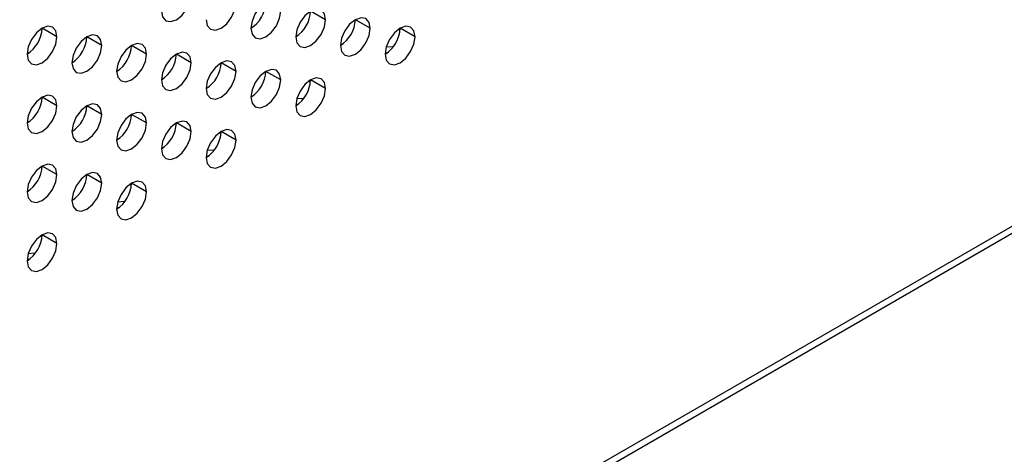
# Model space of a CAD drawing. Header units: millimetres. Extents: x 0 to 1118, y 0 to 864.
# Tile 167 of 256: x 968.58 to 973.25, y 649.1 to 651.16. Entities that reach past the tile are written whole.
import ezdxf

# ---------------------------------------------------------------- set-up
doc = ezdxf.new("R2010")
doc.units = ezdxf.units.MM

msp = doc.modelspace()

# ---------------------------------------------------------------- linework, layer by layer
at = {"color": 7, "linetype": 'Continuous', "lineweight": 25}
for p, q in [((945.6338, 634.1837), (1007.2515, 669.7548)), ((1007.2225, 669.7719), (945.7042, 634.2581)), ((970.0287, 651.1582), (969.958, 651.1991)), ((970.2408, 651.1174), (970.1701, 651.1582)), ((968.7559, 651.0767), (968.6852, 651.1175)), ((970.3731, 651.1114), (970.3819, 651.1098)), ((970.4529, 651.0765), (970.3822, 651.1174)), ((968.968, 651.0358), (968.8973, 651.0767)), ((969.1802, 650.995), (969.1094, 651.0358)), ((969.3923, 650.9542), (969.3216, 650.995)), ((970.3197, 651.0002), (970.3118, 651.0017)), ((969.6044, 650.9133), (969.5337, 650.9541)), ((969.8165, 650.8725), (969.7458, 650.9133)), ((969.9488, 650.8665), (969.9577, 650.8649)), ((970.0287, 650.8316), (969.958, 650.8724)), ((968.7559, 650.7501), (968.6852, 650.7909)), ((969.8954, 650.7552), (969.8875, 650.7567)), ((968.968, 650.7092), (968.8973, 650.7501)), ((969.1802, 650.6684), (969.1094, 650.7092)), ((969.3923, 650.6275), (969.3216, 650.6684)), ((969.5246, 650.6216), (969.5334, 650.6199)), ((969.6044, 650.5867), (969.5337, 650.6275)), ((969.4712, 650.5103), (969.4632, 650.5118)), ((968.7559, 650.4235), (968.6852, 650.4643)), ((968.968, 650.3826), (968.8973, 650.4234)), ((969.1802, 650.3418), (969.1094, 650.3826)), ((969.1003, 650.3767), (969.1091, 650.375)), ((969.0469, 650.2654), (969.039, 650.2669)), ((968.6761, 650.1317), (968.6849, 650.1301)), ((968.7559, 650.0968), (968.6852, 650.1377)), ((968.6227, 650.0205), (968.6147, 650.022))]:
    msp.add_line(p, q, dxfattribs=at)
at = {"color": 7, "linetype": 'Continuous', "lineweight": 25, "flags": 128}
for points in [[(969.2509, 651.1991), (969.2562, 651.171), (969.2716, 651.1533), (969.2945, 651.1489), (969.3216, 651.1583), (969.3486, 651.1801), (969.3716, 651.2111), (969.3869, 651.2464), (969.3923, 651.2808)], [(969.463, 651.1583), (969.4684, 651.1301), (969.4837, 651.1125), (969.5066, 651.108), (969.5337, 651.1175), (969.5608, 651.1393), (969.5837, 651.1702), (969.599, 651.2056), (969.6044, 651.2399)], [(969.8165, 651.1991), (969.8112, 651.2272), (969.7958, 651.2449), (969.7729, 651.2493), (969.7458, 651.2399), (969.7188, 651.2181), (969.6958, 651.1871), (969.6805, 651.1518), (969.6751, 651.1174)], [(969.6751, 651.1174), (969.6805, 651.0893), (969.6958, 651.0717), (969.7188, 651.0672), (969.7458, 651.0766), (969.7729, 651.0984), (969.7958, 651.1294), (969.8112, 651.1647), (969.8165, 651.1991)], [(970.0287, 651.1582), (970.0233, 651.1864), (970.008, 651.204), (969.985, 651.2085), (969.958, 651.1991), (969.9309, 651.1772), (969.908, 651.1463), (969.8926, 651.1109), (969.8873, 651.0766)], [(968.7559, 651.0767), (968.7505, 651.1048), (968.7352, 651.1225), (968.7122, 651.1269), (968.6852, 651.1175), (968.6581, 651.0957), (968.6352, 651.0648), (968.6198, 651.0294), (968.6145, 650.9951)], [(969.8873, 651.0766), (969.8926, 651.0485), (969.908, 651.0308), (969.9309, 651.0264), (969.958, 651.0358), (969.985, 651.0576), (970.008, 651.0885), (970.0233, 651.1239), (970.0287, 651.1582)], [(970.2408, 651.1174), (970.2354, 651.1455), (970.2201, 651.1632), (970.1972, 651.1676), (970.1701, 651.1582), (970.143, 651.1364), (970.1201, 651.1054), (970.1048, 651.0701), (970.0994, 651.0357)], [(970.4529, 651.0765), (970.4476, 651.1047), (970.4322, 651.1223), (970.4093, 651.1268), (970.3822, 651.1174), (970.3552, 651.0955), (970.3322, 651.0646), (970.3169, 651.0293), (970.3115, 650.9949)], [(968.968, 651.0358), (968.9626, 651.064), (968.9473, 651.0816), (968.9244, 651.0861), (968.8973, 651.0767), (968.8702, 651.0548), (968.8473, 651.0239), (968.832, 650.9886), (968.8266, 650.9542)], [(970.0994, 651.0357), (970.1048, 651.0076), (970.1201, 650.99), (970.143, 650.9855), (970.1701, 650.9949), (970.1972, 651.0167), (970.2201, 651.0477), (970.2354, 651.083), (970.2408, 651.1174)], [(968.6145, 650.9951), (968.6198, 650.9669), (968.6352, 650.9493), (968.6581, 650.9448), (968.6852, 650.9542), (968.7122, 650.9761), (968.7352, 651.007), (968.7505, 651.0423), (968.7559, 651.0767)], [(968.8266, 650.9542), (968.832, 650.9261), (968.8473, 650.9084), (968.8702, 650.904), (968.8973, 650.9134), (968.9244, 650.9352), (968.9473, 650.9662), (968.9626, 651.0015), (968.968, 651.0358)], [(969.1802, 650.995), (969.1748, 651.0231), (969.1594, 651.0408), (969.1365, 651.0452), (969.1094, 651.0358), (969.0824, 651.014), (969.0594, 650.9831), (969.0441, 650.9477), (969.0387, 650.9134)], [(970.3115, 650.9949), (970.3169, 650.9668), (970.3322, 650.9491), (970.3552, 650.9447), (970.3822, 650.9541), (970.4093, 650.9759), (970.4322, 651.0068), (970.4476, 651.0422), (970.4529, 651.0765)], [(969.0387, 650.9134), (969.0441, 650.8852), (969.0594, 650.8676), (969.0824, 650.8631), (969.1094, 650.8725), (969.1365, 650.8944), (969.1594, 650.9253), (969.1748, 650.9606), (969.1802, 650.995)], [(969.3923, 650.9542), (969.3869, 650.9823), (969.3716, 650.9999), (969.3486, 651.0044), (969.3216, 650.995), (969.2945, 650.9732), (969.2716, 650.9422), (969.2562, 650.9069), (969.2509, 650.8725)], [(970.3169, 651.0291), (970.3469, 651.0318), (970.3511, 651.0317)], [(969.2509, 650.8725), (969.2562, 650.8444), (969.2716, 650.8267), (969.2945, 650.8223), (969.3216, 650.8317), (969.3486, 650.8535), (969.3716, 650.8845), (969.3869, 650.9198), (969.3923, 650.9542)], [(969.6044, 650.9133), (969.599, 650.9414), (969.5837, 650.9591), (969.5608, 650.9635), (969.5337, 650.9541), (969.5066, 650.9323), (969.4837, 650.9014), (969.4684, 650.866), (969.463, 650.8317)], [(969.463, 650.8317), (969.4684, 650.8035), (969.4837, 650.7859), (969.5066, 650.7814), (969.5337, 650.7908), (969.5608, 650.8127), (969.5837, 650.8436), (969.599, 650.879), (969.6044, 650.9133)], [(969.8165, 650.8725), (969.8112, 650.9006), (969.7958, 650.9182), (969.7729, 650.9227), (969.7458, 650.9133), (969.7188, 650.8915), (969.6958, 650.8605), (969.6805, 650.8252), (969.6751, 650.7908)], [(969.6751, 650.7908), (969.6805, 650.7627), (969.6958, 650.745), (969.7188, 650.7406), (969.7458, 650.75), (969.7729, 650.7718), (969.7958, 650.8028), (969.8112, 650.8381), (969.8165, 650.8725)], [(970.0287, 650.8316), (970.0233, 650.8598), (970.008, 650.8774), (969.985, 650.8819), (969.958, 650.8724), (969.9309, 650.8506), (969.908, 650.8197), (969.8926, 650.7843), (969.8873, 650.75)], [(968.7559, 650.7501), (968.7505, 650.7782), (968.7352, 650.7959), (968.7122, 650.8003), (968.6852, 650.7909), (968.6581, 650.7691), (968.6352, 650.7381), (968.6198, 650.7028), (968.6145, 650.6684)], [(969.8873, 650.75), (969.8926, 650.7218), (969.908, 650.7042), (969.9309, 650.6997), (969.958, 650.7091), (969.985, 650.731), (970.008, 650.7619), (970.0233, 650.7973), (970.0287, 650.8316)], [(968.968, 650.7092), (968.9626, 650.7374), (968.9473, 650.755), (968.9244, 650.7595), (968.8973, 650.7501), (968.8702, 650.7282), (968.8473, 650.6973), (968.832, 650.6619), (968.8266, 650.6276)], [(969.8926, 650.7842), (969.9226, 650.7869), (969.9269, 650.7868)], [(968.6145, 650.6684), (968.6198, 650.6403), (968.6352, 650.6227), (968.6581, 650.6182), (968.6852, 650.6276), (968.7122, 650.6494), (968.7352, 650.6804), (968.7505, 650.7157), (968.7559, 650.7501)], [(968.8266, 650.6276), (968.832, 650.5995), (968.8473, 650.5818), (968.8702, 650.5774), (968.8973, 650.5868), (968.9244, 650.6086), (968.9473, 650.6395), (968.9626, 650.6749), (968.968, 650.7092)], [(969.1802, 650.6684), (969.1748, 650.6965), (969.1594, 650.7142), (969.1365, 650.7186), (969.1094, 650.7092), (969.0824, 650.6874), (969.0594, 650.6564), (969.0441, 650.6211), (969.0387, 650.5867)], [(969.0387, 650.5867), (969.0441, 650.5586), (969.0594, 650.541), (969.0824, 650.5365), (969.1094, 650.5459), (969.1365, 650.5677), (969.1594, 650.5987), (969.1748, 650.634), (969.1802, 650.6684)], [(969.3923, 650.6275), (969.3869, 650.6557), (969.3716, 650.6733), (969.3486, 650.6778), (969.3216, 650.6684), (969.2945, 650.6465), (969.2716, 650.6156), (969.2562, 650.5803), (969.2509, 650.5459)], [(969.2509, 650.5459), (969.2562, 650.5178), (969.2716, 650.5001), (969.2945, 650.4957), (969.3216, 650.5051), (969.3486, 650.5269), (969.3716, 650.5578), (969.3869, 650.5932), (969.3923, 650.6275)], [(969.6044, 650.5867), (969.599, 650.6148), (969.5837, 650.6325), (969.5608, 650.6369), (969.5337, 650.6275), (969.5066, 650.6057), (969.4837, 650.5747), (969.4684, 650.5394), (969.463, 650.5051)], [(969.463, 650.5051), (969.4684, 650.4769), (969.4837, 650.4593), (969.5066, 650.4548), (969.5337, 650.4642), (969.5608, 650.4861), (969.5837, 650.517), (969.599, 650.5523), (969.6044, 650.5867)], [(969.4683, 650.5393), (969.4984, 650.5419), (969.5026, 650.5419)], [(968.7559, 650.4235), (968.7505, 650.4516), (968.7352, 650.4692), (968.7122, 650.4737), (968.6852, 650.4643), (968.6581, 650.4425), (968.6352, 650.4115), (968.6198, 650.3762), (968.6145, 650.3418)], [(968.968, 650.3826), (968.9626, 650.4108), (968.9473, 650.4284), (968.9244, 650.4329), (968.8973, 650.4235), (968.8702, 650.4016), (968.8473, 650.3707), (968.832, 650.3353), (968.8266, 650.301)], [(968.6145, 650.3418), (968.6198, 650.3137), (968.6352, 650.296), (968.6581, 650.2916), (968.6852, 650.301), (968.7122, 650.3228), (968.7352, 650.3538), (968.7505, 650.3891), (968.7559, 650.4235)], [(968.8266, 650.301), (968.832, 650.2728), (968.8473, 650.2552), (968.8702, 650.2507), (968.8973, 650.2601), (968.9244, 650.282), (968.9473, 650.3129), (968.9626, 650.3483), (968.968, 650.3826)], [(969.1802, 650.3418), (969.1748, 650.3699), (969.1594, 650.3876), (969.1365, 650.392), (969.1094, 650.3826), (969.0824, 650.3608), (969.0594, 650.3298), (969.0441, 650.2945), (969.0387, 650.2601)], [(969.0387, 650.2601), (969.0441, 650.232), (969.0594, 650.2143), (969.0824, 650.2099), (969.1094, 650.2193), (969.1365, 650.2411), (969.1594, 650.2721), (969.1748, 650.3074), (969.1802, 650.3418)], [(969.0441, 650.2944), (969.0741, 650.297), (969.0783, 650.297)], [(968.7559, 650.0968), (968.7505, 650.125), (968.7352, 650.1426), (968.7122, 650.1471), (968.6852, 650.1377), (968.6581, 650.1158), (968.6352, 650.0849), (968.6198, 650.0496), (968.6145, 650.0152)], [(968.6145, 650.0152), (968.6198, 649.9871), (968.6352, 649.9694), (968.6581, 649.965), (968.6852, 649.9744), (968.7122, 649.9962), (968.7352, 650.0272), (968.7505, 650.0625), (968.7559, 650.0968)], [(968.6198, 650.0494), (968.6498, 650.0521), (968.6541, 650.052)]]:
    msp.add_lwpolyline(points, dxfattribs=at)
at = {"color": 7, "linetype": 'Continuous', "lineweight": 25}
for centre in [(969.5923, 651.2469), (969.8044, 651.206), (970.0166, 651.1652), (968.5317, 651.1245), (970.2287, 651.1243), (968.7438, 651.0837), (968.9559, 651.0428), (969.1681, 651.002), (969.3802, 650.9611), (969.5923, 650.9203), (969.8044, 650.8794), (968.5317, 650.7979), (968.7438, 650.757), (968.9559, 650.7162), (969.1681, 650.6753), (969.3802, 650.6345), (968.5317, 650.4713), (968.7438, 650.4304), (968.9559, 650.3896), (968.5317, 650.1447)]:
    msp.add_arc(centre, 0.1537, 302.6055, 357.3945, dxfattribs=at)

doc.saveas('drawing.dxf')
